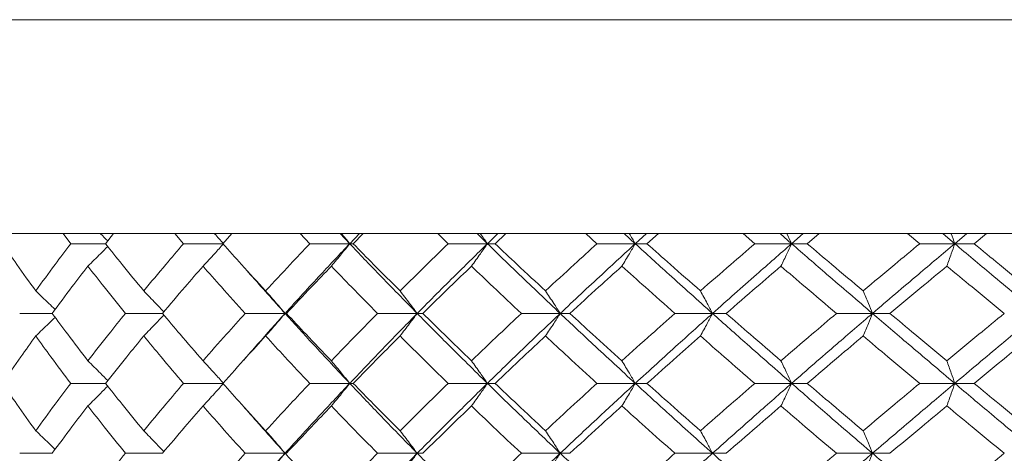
# Model space of a CAD drawing. Header units: inches. Extents: x -4 to 22.9, y -7.2 to 15.7.
# Tile 112 of 127: x 19.028 to 19.89, y 2.999 to 3.378. Entities that reach past the tile are written whole.
import ezdxf

# ---------------------------------------------------------------- set-up
doc = ezdxf.new("R2010")
doc.units = ezdxf.units.IN
doc.header["$MEASUREMENT"] = 0

msp = doc.modelspace()

# ---------------------------------------------------------------- linework, layer by layer
at = {"color": 7, "linetype": 'Continuous', "lineweight": 15}
for p, q in [((18.65597, 3.37792), (20.08029, 3.37792)), ((20.08045, 3.19092), (18.81847, 3.19092)), ((19.07306, 3.1821), (19.06643, 3.19092)), ((19.10357, 3.1821), (19.11067, 3.19092)), ((19.17185, 3.1821), (19.16432, 3.19092)), ((19.20628, 3.1821), (19.21424, 3.19092)), ((19.2824, 3.1821), (19.27405, 3.19092)), ((19.31733, 3.1821), (19.30903, 3.19092)), ((19.31733, 3.1821), (19.32584, 3.19092)), ((19.32037, 3.1821), (19.32911, 3.19092)), ((19.40351, 3.1821), (19.39443, 3.19092)), ((19.43792, 3.1821), (19.42892, 3.19092)), ((19.43792, 3.1821), (19.44711, 3.19092)), ((19.4446, 3.1821), (19.45401, 3.19092)), ((19.53383, 3.1821), (19.52412, 3.19092)), ((19.56736, 3.1821), (19.55775, 3.19092)), ((19.56736, 3.1821), (19.57713, 3.19092)), ((19.5776, 3.1821), (19.58759, 3.19092)), ((19.67195, 3.1821), (19.66172, 3.19092)), ((19.70423, 3.1821), (19.69411, 3.19092)), ((19.70423, 3.1821), (19.71446, 3.19092)), ((19.71791, 3.1821), (19.72837, 3.19092)), ((19.81635, 3.1821), (19.80571, 3.19092)), ((19.84702, 3.1821), (19.83652, 3.19092)), ((19.84702, 3.1821), (19.85762, 3.19092)), ((19.86401, 3.1821), (19.87481, 3.19092)), ((19.10357, 3.1821), (19.07306, 3.1821)), ((19.20691, 3.1821), (19.17185, 3.1821)), ((19.31733, 3.1821), (19.2824, 3.1821)), ((19.31733, 3.1821), (19.32037, 3.1821)), ((19.43792, 3.1821), (19.40351, 3.1821)), ((19.43792, 3.1821), (19.4446, 3.1821)), ((19.56736, 3.1821), (19.53383, 3.1821)), ((19.56736, 3.1821), (19.5776, 3.1821)), ((19.70423, 3.1821), (19.67195, 3.1821)), ((19.70423, 3.1821), (19.71791, 3.1821)), ((19.84702, 3.1821), (19.81635, 3.1821)), ((19.84702, 3.1821), (19.86401, 3.1821)), ((19.05684, 3.12114), (19.02842, 3.12114)), ((19.15343, 3.12114), (19.12092, 3.12114)), ((19.26077, 3.12114), (19.22573, 3.12114)), ((19.26077, 3.12114), (19.26198, 3.12114)), ((19.37644, 3.12114), (19.34172, 3.12114)), ((19.37644, 3.12114), (19.3813, 3.12114)), ((19.50162, 3.12114), (19.4676, 3.12114)), ((19.50162, 3.12114), (19.51009, 3.12114)), ((19.63496, 3.12114), (19.60201, 3.12114)), ((19.63496, 3.12114), (19.64694, 3.12114)), ((19.77498, 3.12114), (19.74346, 3.12114)), ((19.77498, 3.12114), (19.79034, 3.12114)), ((19.22412, 3.07991), (19.2241, 3.07991)), ((19.10357, 3.06002), (19.07306, 3.06002)), ((19.20691, 3.06002), (19.17185, 3.06002)), ((19.31733, 3.06002), (19.2824, 3.06002)), ((19.31733, 3.06002), (19.32037, 3.06002)), ((19.43792, 3.06002), (19.40351, 3.06002)), ((19.43792, 3.06002), (19.4446, 3.06002)), ((19.56736, 3.06002), (19.53383, 3.06002)), ((19.56736, 3.06002), (19.5776, 3.06002)), ((19.70423, 3.06002), (19.67195, 3.06002)), ((19.70423, 3.06002), (19.71791, 3.06002)), ((19.84702, 3.06002), (19.81635, 3.06002)), ((19.84702, 3.06002), (19.86401, 3.06002)), ((19.05684, 2.9989), (19.02842, 2.9989)), ((19.15343, 2.9989), (19.12092, 2.9989)), ((19.26077, 2.9989), (19.22573, 2.9989)), ((19.26077, 2.9989), (19.26198, 2.9989)), ((19.37644, 2.9989), (19.34172, 2.9989)), ((19.37644, 2.9989), (19.3813, 2.9989)), ((19.50162, 2.9989), (19.4676, 2.9989)), ((19.50162, 2.9989), (19.51009, 2.9989)), ((19.63496, 2.9989), (19.60201, 2.9989)), ((19.63496, 2.9989), (19.64694, 2.9989)), ((19.77498, 2.9989), (19.74346, 2.9989)), ((19.77498, 2.9989), (19.79034, 2.9989))]:
    msp.add_line(p, q, dxfattribs=at)
for points, knots in [([(19.09911, 3.19092), (19.09915, 3.19089), (19.10129, 3.18877), (19.10341, 3.18661), (19.10549, 3.18448)], [0, 0, 0, 0, 0.014758, 1, 1, 1, 1]), ([(19.19892, 3.19092), (19.19895, 3.19089), (19.20163, 3.18798), (19.20428, 3.18502), (19.20691, 3.1821)], [0, 0, 0, 0, 0.010766, 1, 1, 1, 1]), ([(19.3102, 3.19092), (19.31022, 3.19089), (19.31262, 3.18798), (19.31499, 3.18502), (19.31733, 3.1821)], [0, 0, 0, 0, 0.010766, 1, 1, 1, 1]), ([(19.43172, 3.19092), (19.43174, 3.19089), (19.43382, 3.18798), (19.43589, 3.18502), (19.43792, 3.1821)], [0, 0, 0, 0, 0.010766, 1, 1, 1, 1]), ([(19.56215, 3.19092), (19.56217, 3.19089), (19.56392, 3.18798), (19.56565, 3.18502), (19.56736, 3.1821)], [0, 0, 0, 0, 0.010766, 1, 1, 1, 1]), ([(19.70007, 3.19092), (19.70008, 3.19089), (19.70148, 3.18798), (19.70286, 3.18502), (19.70423, 3.1821)], [0, 0, 0, 0, 0.010766, 1, 1, 1, 1]), ([(19.84396, 3.19092), (19.84397, 3.19089), (19.845, 3.18798), (19.84602, 3.18502), (19.84702, 3.1821)], [0, 0, 0, 0, 0.010766, 1, 1, 1, 1]), ([(19.04246, 3.14083), (19.03692, 3.14854), (19.02705, 3.16231), (19.01755, 3.17605), (19.01337, 3.1821)], [0, 0, 0, 0, 0.560339, 1, 1, 1, 1]), ([(19.04246, 3.14083), (19.04807, 3.14854), (19.05809, 3.16231), (19.06849, 3.17605), (19.07306, 3.1821)], [0, 0, 0, 0, 0.560339, 1, 1, 1, 1]), ([(19.13701, 3.14083), (19.13067, 3.14854), (19.11936, 3.16231), (19.10839, 3.17605), (19.10357, 3.1821)], [0, 0, 0, 0, 0.560339, 1, 1, 1, 1]), ([(19.13701, 3.14083), (19.14343, 3.14854), (19.15487, 3.16231), (19.16667, 3.17605), (19.17185, 3.1821)], [0, 0, 0, 0, 0.560339, 1, 1, 1, 1]), ([(19.18892, 3.16247), (19.1906, 3.16427), (19.19398, 3.16788), (19.19998, 3.1744), (19.20428, 3.17917), (19.20691, 3.1821)], [0, 0, 0, 0, 0.279168, 0.558336, 1, 1, 1, 1]), ([(19.24371, 3.14083), (19.23664, 3.14854), (19.22401, 3.16231), (19.2117, 3.17605), (19.20628, 3.1821)], [0, 0, 0, 0, 0.560339, 1, 1, 1, 1]), ([(19.24371, 3.14083), (19.25085, 3.14854), (19.2636, 3.16231), (19.27666, 3.17605), (19.2824, 3.1821)], [0, 0, 0, 0, 0.560339, 1, 1, 1, 1]), ([(19.26077, 3.12114), (19.27115, 3.13254), (19.28968, 3.15288), (19.30889, 3.17318), (19.31733, 3.1821)], [0, 0, 0, 0, 0.560458, 1, 1, 1, 1]), ([(19.30125, 3.16247), (19.30276, 3.16427), (19.30578, 3.16788), (19.31115, 3.1744), (19.31498, 3.17917), (19.31733, 3.1821)], [0, 0, 0, 0, 0.279168, 0.558336, 1, 1, 1, 1]), ([(19.37644, 3.12114), (19.36524, 3.13254), (19.34525, 3.15288), (19.32586, 3.17318), (19.31733, 3.1821)], [0, 0, 0, 0, 0.560458, 1, 1, 1, 1]), ([(19.36138, 3.14083), (19.35365, 3.14854), (19.33985, 3.16231), (19.32632, 3.17605), (19.32037, 3.1821)], [0, 0, 0, 0, 0.560339, 1, 1, 1, 1]), ([(19.36138, 3.14083), (19.36917, 3.14854), (19.38308, 3.16231), (19.39727, 3.17605), (19.40351, 3.1821)], [0, 0, 0, 0, 0.560339, 1, 1, 1, 1]), ([(19.37644, 3.12114), (19.38776, 3.13254), (19.40797, 3.15288), (19.42878, 3.17318), (19.43792, 3.1821)], [0, 0, 0, 0, 0.560458, 1, 1, 1, 1]), ([(19.42394, 3.16247), (19.42525, 3.16427), (19.42787, 3.16788), (19.43254, 3.1744), (19.43588, 3.17917), (19.43792, 3.1821)], [0, 0, 0, 0, 0.279168, 0.558336, 1, 1, 1, 1]), ([(19.50162, 3.12114), (19.48959, 3.13254), (19.46811, 3.15288), (19.44714, 3.17318), (19.43792, 3.1821)], [0, 0, 0, 0, 0.560458, 1, 1, 1, 1]), ([(19.48874, 3.14083), (19.48043, 3.14854), (19.46561, 3.16231), (19.45102, 3.17605), (19.4446, 3.1821)], [0, 0, 0, 0, 0.560339, 1, 1, 1, 1]), ([(19.48874, 3.14083), (19.4971, 3.14854), (19.51201, 3.16231), (19.52717, 3.17605), (19.53383, 3.1821)], [0, 0, 0, 0, 0.560339, 1, 1, 1, 1]), ([(19.50162, 3.12114), (19.51377, 3.13254), (19.53543, 3.15288), (19.55761, 3.17318), (19.56736, 3.1821)], [0, 0, 0, 0, 0.560458, 1, 1, 1, 1]), ([(19.55562, 3.16247), (19.55672, 3.16427), (19.55892, 3.16788), (19.56284, 3.1744), (19.56564, 3.17917), (19.56736, 3.1821)], [0, 0, 0, 0, 0.279168, 0.558336, 1, 1, 1, 1]), ([(19.63496, 3.12114), (19.62222, 3.13254), (19.59949, 3.15288), (19.57717, 3.17318), (19.56736, 3.1821)], [0, 0, 0, 0, 0.560458, 1, 1, 1, 1]), ([(19.62438, 3.14083), (19.6156, 3.14854), (19.59991, 3.16231), (19.58441, 3.17605), (19.5776, 3.1821)], [0, 0, 0, 0, 0.560339, 1, 1, 1, 1]), ([(19.62438, 3.14083), (19.63321, 3.14854), (19.64897, 3.16231), (19.66493, 3.17605), (19.67195, 3.1821)], [0, 0, 0, 0, 0.560339, 1, 1, 1, 1]), ([(19.63496, 3.12114), (19.64779, 3.13254), (19.67067, 3.15288), (19.69398, 3.17318), (19.70423, 3.1821)], [0, 0, 0, 0, 0.560458, 1, 1, 1, 1]), ([(19.69485, 3.16247), (19.69573, 3.16427), (19.69749, 3.16788), (19.70062, 3.1744), (19.70286, 3.17917), (19.70423, 3.1821)], [0, 0, 0, 0, 0.279168, 0.558336, 1, 1, 1, 1]), ([(19.77498, 3.12114), (19.76168, 3.13254), (19.73794, 3.15288), (19.71452, 3.17318), (19.70423, 3.1821)], [0, 0, 0, 0, 0.560458, 1, 1, 1, 1]), ([(19.76683, 3.14083), (19.75766, 3.14854), (19.74128, 3.16231), (19.72505, 3.17605), (19.71791, 3.1821)], [0, 0, 0, 0, 0.560339, 1, 1, 1, 1]), ([(19.76683, 3.14083), (19.77604, 3.14854), (19.79247, 3.16231), (19.80906, 3.17605), (19.81635, 3.1821)], [0, 0, 0, 0, 0.560339, 1, 1, 1, 1]), ([(19.77498, 3.12114), (19.78835, 3.13254), (19.81221, 3.15288), (19.83639, 3.17318), (19.84702, 3.1821)], [0, 0, 0, 0, 0.560458, 1, 1, 1, 1]), ([(19.84012, 3.16247), (19.84077, 3.16427), (19.84206, 3.16788), (19.84437, 3.1744), (19.84601, 3.17917), (19.84702, 3.1821)], [0, 0, 0, 0, 0.279168, 0.558336, 1, 1, 1, 1]), ([(19.92015, 3.12114), (19.90643, 3.13254), (19.88195, 3.15288), (19.85769, 3.17318), (19.84702, 3.1821)], [0, 0, 0, 0, 0.560458, 1, 1, 1, 1]), ([(19.91452, 3.14083), (19.90506, 3.14854), (19.88818, 3.16231), (19.87139, 3.17605), (19.86401, 3.1821)], [0, 0, 0, 0, 0.560339, 1, 1, 1, 1]), ([(19.08815, 3.16247), (19.09, 3.16427), (19.09369, 3.16788), (19.09948, 3.17361), (19.10339, 3.17758), (19.10549, 3.17971)], [0, 0, 0, 0, 0.317535, 0.635069, 1, 1, 1, 1]), ([(19.05684, 3.12114), (19.06259, 3.12886), (19.07284, 3.14265), (19.08348, 3.15641), (19.08815, 3.16247)], [0, 0, 0, 0, 0.560274, 1, 1, 1, 1]), ([(19.12092, 3.12114), (19.1147, 3.12886), (19.10361, 3.14265), (19.09287, 3.15641), (19.08815, 3.16247)], [0, 0, 0, 0, 0.560274, 1, 1, 1, 1]), ([(19.15343, 3.12114), (19.15996, 3.12886), (19.17163, 3.14265), (19.18363, 3.15641), (19.18892, 3.16247)], [0, 0, 0, 0, 0.5602736, 1, 1, 1, 1]), ([(19.22573, 3.12114), (19.21877, 3.12886), (19.20635, 3.14265), (19.19424, 3.15641), (19.18892, 3.16247)], [0, 0, 0, 0, 0.560274, 1, 1, 1, 1]), ([(19.26077, 3.12114), (19.25049, 3.13254), (19.23822, 3.14616), (19.22639, 3.15975), (19.22447, 3.16196)], [0, 0, 0, 0, 0.837335, 1, 1, 1, 1]), ([(19.26198, 3.12114), (19.26923, 3.12886), (19.28217, 3.14265), (19.29543, 3.15641), (19.30125, 3.16247)], [0, 0, 0, 0, 0.560274, 1, 1, 1, 1]), ([(19.34172, 3.12114), (19.33408, 3.12886), (19.32046, 3.14265), (19.30712, 3.15641), (19.30125, 3.16247)], [0, 0, 0, 0, 0.560274, 1, 1, 1, 1]), ([(19.3813, 3.12114), (19.38919, 3.12886), (19.40327, 3.14265), (19.41762, 3.15641), (19.42394, 3.16247)], [0, 0, 0, 0, 0.560274, 1, 1, 1, 1]), ([(19.4676, 3.12114), (19.45938, 3.12886), (19.44471, 3.14265), (19.43028, 3.15641), (19.42394, 3.16247)], [0, 0, 0, 0, 0.5602736, 1, 1, 1, 1]), ([(19.51009, 3.12114), (19.51853, 3.12886), (19.53359, 3.14265), (19.54889, 3.15641), (19.55562, 3.16247)], [0, 0, 0, 0, 0.560274, 1, 1, 1, 1]), ([(19.60201, 3.12114), (19.59329, 3.12886), (19.57773, 3.14265), (19.56237, 3.15641), (19.55562, 3.16247)], [0, 0, 0, 0, 0.560274, 1, 1, 1, 1]), ([(19.64694, 3.12114), (19.65583, 3.12886), (19.67171, 3.14265), (19.68779, 3.15641), (19.69485, 3.16247)], [0, 0, 0, 0, 0.560274, 1, 1, 1, 1]), ([(19.74346, 3.12114), (19.73434, 3.12886), (19.71807, 3.14265), (19.70194, 3.15641), (19.69485, 3.16247)], [0, 0, 0, 0, 0.5602736, 1, 1, 1, 1]), ([(19.79034, 3.12114), (19.7996, 3.12886), (19.81612, 3.14265), (19.83279, 3.15641), (19.84012, 3.16247)], [0, 0, 0, 0, 0.560274, 1, 1, 1, 1]), ([(19.89042, 3.12114), (19.88099, 3.12886), (19.86418, 3.14265), (19.84747, 3.15641), (19.84012, 3.16247)], [0, 0, 0, 0, 0.560274, 1, 1, 1, 1]), ([(19.04246, 3.14083), (19.04438, 3.13902), (19.04822, 3.13541), (19.05388, 3.13), (19.05759, 3.12637), (19.05942, 3.12458)], [0, 0, 0, 0, 0.337228, 0.674456, 1, 1, 1, 1]), ([(19.13701, 3.14083), (19.13878, 3.13902), (19.14232, 3.13541), (19.14819, 3.12932), (19.15226, 3.12499), (19.15459, 3.12251)], [0, 0, 0, 0, 0.299514, 0.599028, 1, 1, 1, 1]), ([(19.24371, 3.14083), (19.24531, 3.13902), (19.24851, 3.13541), (19.2542, 3.12887), (19.25827, 3.12408), (19.26077, 3.12114)], [0, 0, 0, 0, 0.27887, 0.557739, 1, 1, 1, 1]), ([(19.36138, 3.14083), (19.36279, 3.13902), (19.36562, 3.13541), (19.37064, 3.12887), (19.37423, 3.12408), (19.37644, 3.12114)], [0, 0, 0, 0, 0.27887, 0.557739, 1, 1, 1, 1]), ([(19.48874, 3.14083), (19.48995, 3.13902), (19.49236, 3.13541), (19.49666, 3.12887), (19.49974, 3.12408), (19.50162, 3.12114)], [0, 0, 0, 0, 0.27887, 0.557739, 1, 1, 1, 1]), ([(19.62438, 3.14083), (19.62538, 3.13902), (19.62736, 3.13541), (19.63089, 3.12887), (19.63341, 3.12408), (19.63496, 3.12114)], [0, 0, 0, 0, 0.27887, 0.557739, 1, 1, 1, 1]), ([(19.76683, 3.14083), (19.7676, 3.13902), (19.76912, 3.13541), (19.77184, 3.12887), (19.77379, 3.12408), (19.77498, 3.12114)], [0, 0, 0, 0, 0.27887, 0.557739, 1, 1, 1, 1]), ([(19.08815, 3.07974), (19.08221, 3.08747), (19.07159, 3.10128), (19.06135, 3.11507), (19.05684, 3.12114)], [0, 0, 0, 0, 0.5601361, 1, 1, 1, 1]), ([(19.08815, 3.07974), (19.09417, 3.08747), (19.10492, 3.10128), (19.11603, 3.11507), (19.12092, 3.12114)], [0, 0, 0, 0, 0.560136, 1, 1, 1, 1]), ([(19.18892, 3.07974), (19.1822, 3.08747), (19.17021, 3.10128), (19.15856, 3.11507), (19.15343, 3.12114)], [0, 0, 0, 0, 0.5601361, 1, 1, 1, 1]), ([(19.18892, 3.07974), (19.1957, 3.08747), (19.20781, 3.10128), (19.22026, 3.11507), (19.22573, 3.12114)], [0, 0, 0, 0, 0.5601361, 1, 1, 1, 1]), ([(19.22451, 3.08023), (19.22857, 3.08491), (19.24039, 3.09855), (19.25269, 3.11218), (19.26077, 3.12114)], [0, 0, 0, 0, 0.342923, 1, 1, 1, 1]), ([(19.24371, 3.10144), (19.24531, 3.10324), (19.2485, 3.10686), (19.2542, 3.11341), (19.25827, 3.1182), (19.26077, 3.12114)], [0, 0, 0, 0, 0.2787754, 0.5575509, 1, 1, 1, 1]), ([(19.31733, 3.06002), (19.3066, 3.07144), (19.28743, 3.09182), (19.26891, 3.11218), (19.26077, 3.12114)], [0, 0, 0, 0, 0.5601553, 1, 1, 1, 1]), ([(19.30125, 3.07974), (19.29384, 3.08747), (19.28061, 3.10128), (19.26767, 3.11507), (19.26198, 3.12114)], [0, 0, 0, 0, 0.560136, 1, 1, 1, 1]), ([(19.30125, 3.07974), (19.30873, 3.08747), (19.32208, 3.10128), (19.33572, 3.11507), (19.34172, 3.12114)], [0, 0, 0, 0, 0.560136, 1, 1, 1, 1]), ([(19.31733, 3.06002), (19.3282, 3.07144), (19.3476, 3.09182), (19.36763, 3.11218), (19.37644, 3.12114)], [0, 0, 0, 0, 0.560155, 1, 1, 1, 1]), ([(19.36138, 3.10144), (19.36279, 3.10324), (19.36561, 3.10686), (19.37064, 3.11341), (19.37423, 3.1182), (19.37644, 3.12114)], [0, 0, 0, 0, 0.2787754, 0.5575509, 1, 1, 1, 1]), ([(19.43792, 3.06002), (19.42629, 3.07144), (19.40552, 3.09182), (19.38532, 3.11218), (19.37644, 3.12114)], [0, 0, 0, 0, 0.560155, 1, 1, 1, 1]), ([(19.42394, 3.07974), (19.41591, 3.08747), (19.40157, 3.10128), (19.38749, 3.11507), (19.3813, 3.12114)], [0, 0, 0, 0, 0.560136, 1, 1, 1, 1]), ([(19.42394, 3.07974), (19.43202, 3.08747), (19.44645, 3.10128), (19.46114, 3.11507), (19.4676, 3.12114)], [0, 0, 0, 0, 0.560136, 1, 1, 1, 1]), ([(19.43792, 3.06002), (19.44967, 3.07144), (19.47065, 3.09182), (19.49216, 3.11218), (19.50162, 3.12114)], [0, 0, 0, 0, 0.560155, 1, 1, 1, 1]), ([(19.48874, 3.10144), (19.48995, 3.10324), (19.49236, 3.10686), (19.49666, 3.11341), (19.49974, 3.1182), (19.50162, 3.12114)], [0, 0, 0, 0, 0.278775, 0.557551, 1, 1, 1, 1]), ([(19.56736, 3.06002), (19.55496, 3.07144), (19.53282, 3.09182), (19.51115, 3.11218), (19.50162, 3.12114)], [0, 0, 0, 0, 0.5601553, 1, 1, 1, 1]), ([(19.55562, 3.07974), (19.54706, 3.08747), (19.53178, 3.10128), (19.51672, 3.11507), (19.51009, 3.12114)], [0, 0, 0, 0, 0.560136, 1, 1, 1, 1]), ([(19.55562, 3.07974), (19.56422, 3.08747), (19.57958, 3.10128), (19.59516, 3.11507), (19.60201, 3.12114)], [0, 0, 0, 0, 0.560136, 1, 1, 1, 1]), ([(19.56736, 3.06002), (19.57986, 3.07144), (19.60218, 3.09182), (19.62494, 3.11218), (19.63496, 3.12114)], [0, 0, 0, 0, 0.560155, 1, 1, 1, 1]), ([(19.62438, 3.10144), (19.62537, 3.10324), (19.62736, 3.10686), (19.63089, 3.11341), (19.63341, 3.1182), (19.63496, 3.12114)], [0, 0, 0, 0, 0.278775, 0.557551, 1, 1, 1, 1]), ([(19.70423, 3.06002), (19.69119, 3.07144), (19.66791, 3.09182), (19.64503, 3.11218), (19.63496, 3.12114)], [0, 0, 0, 0, 0.560155, 1, 1, 1, 1]), ([(19.69485, 3.07974), (19.68586, 3.08747), (19.6698, 3.10128), (19.65392, 3.11507), (19.64694, 3.12114)], [0, 0, 0, 0, 0.560136, 1, 1, 1, 1]), ([(19.69485, 3.07974), (19.70388, 3.08747), (19.72, 3.10128), (19.7363, 3.11507), (19.74346, 3.12114)], [0, 0, 0, 0, 0.560136, 1, 1, 1, 1]), ([(19.70423, 3.06002), (19.71734, 3.07144), (19.74076, 3.09182), (19.76453, 3.11218), (19.77498, 3.12114)], [0, 0, 0, 0, 0.560155, 1, 1, 1, 1]), ([(19.76683, 3.10144), (19.7676, 3.10324), (19.76912, 3.10686), (19.77184, 3.11341), (19.77379, 3.1182), (19.77498, 3.12114)], [0, 0, 0, 0, 0.2787754, 0.5575509, 1, 1, 1, 1]), ([(19.84702, 3.06002), (19.83349, 3.07144), (19.80934, 3.09182), (19.78548, 3.11218), (19.77498, 3.12114)], [0, 0, 0, 0, 0.560155, 1, 1, 1, 1]), ([(19.84012, 3.07974), (19.83079, 3.08747), (19.81413, 3.10128), (19.79761, 3.11507), (19.79034, 3.12114)], [0, 0, 0, 0, 0.560136, 1, 1, 1, 1]), ([(19.84012, 3.07974), (19.84948, 3.08747), (19.86618, 3.10128), (19.88301, 3.11507), (19.89042, 3.12114)], [0, 0, 0, 0, 0.560136, 1, 1, 1, 1]), ([(19.84702, 3.06002), (19.86061, 3.07144), (19.88486, 3.09182), (19.90937, 3.11218), (19.92015, 3.12114)], [0, 0, 0, 0, 0.5601553, 1, 1, 1, 1]), ([(19.04246, 3.10144), (19.04438, 3.10325), (19.04821, 3.10686), (19.05387, 3.11227), (19.05759, 3.11591), (19.05941, 3.1177)], [0, 0, 0, 0, 0.337204, 0.674407, 1, 1, 1, 1]), ([(19.13701, 3.10144), (19.13878, 3.10324), (19.14232, 3.10686), (19.14819, 3.11296), (19.15226, 3.11729), (19.15459, 3.11977)], [0, 0, 0, 0, 0.299439, 0.598878, 1, 1, 1, 1]), ([(19.01337, 3.06002), (19.0187, 3.06775), (19.02821, 3.08156), (19.0381, 3.09536), (19.04246, 3.10144)], [0, 0, 0, 0, 0.560071, 1, 1, 1, 1]), ([(19.07306, 3.06002), (19.06725, 3.06775), (19.05687, 3.08156), (19.04686, 3.09536), (19.04246, 3.10144)], [0, 0, 0, 0, 0.560071, 1, 1, 1, 1]), ([(19.10357, 3.06002), (19.10972, 3.06775), (19.1207, 3.08156), (19.13203, 3.09536), (19.13701, 3.10144)], [0, 0, 0, 0, 0.560071, 1, 1, 1, 1]), ([(19.17185, 3.06002), (19.16526, 3.06775), (19.15348, 3.08156), (19.14204, 3.09536), (19.13701, 3.10144)], [0, 0, 0, 0, 0.560071, 1, 1, 1, 1]), ([(19.20628, 3.06002), (19.21318, 3.06775), (19.2255, 3.08156), (19.23815, 3.09536), (19.24371, 3.10144)], [0, 0, 0, 0, 0.560071, 1, 1, 1, 1]), ([(19.2824, 3.06002), (19.2751, 3.06775), (19.26205, 3.08156), (19.24932, 3.09536), (19.24371, 3.10144)], [0, 0, 0, 0, 0.560071, 1, 1, 1, 1]), ([(19.32037, 3.06002), (19.32795, 3.06775), (19.34148, 3.08156), (19.3553, 3.09536), (19.36138, 3.10144)], [0, 0, 0, 0, 0.5600706, 1, 1, 1, 1]), ([(19.40351, 3.06002), (19.39557, 3.06775), (19.3814, 3.08156), (19.3675, 3.09536), (19.36138, 3.10144)], [0, 0, 0, 0, 0.560071, 1, 1, 1, 1]), ([(19.4446, 3.06002), (19.45277, 3.06775), (19.46737, 3.08156), (19.48221, 3.09536), (19.48874, 3.10144)], [0, 0, 0, 0, 0.560071, 1, 1, 1, 1]), ([(19.53383, 3.06002), (19.52535, 3.06775), (19.51021, 3.08156), (19.4953, 3.09536), (19.48874, 3.10144)], [0, 0, 0, 0, 0.560071, 1, 1, 1, 1]), ([(19.5776, 3.06002), (19.58628, 3.06775), (19.60178, 3.08156), (19.61748, 3.09536), (19.62438, 3.10144)], [0, 0, 0, 0, 0.560071, 1, 1, 1, 1]), ([(19.67195, 3.06002), (19.66302, 3.06775), (19.64708, 3.08156), (19.63132, 3.09536), (19.62438, 3.10144)], [0, 0, 0, 0, 0.560071, 1, 1, 1, 1]), ([(19.71791, 3.06002), (19.727, 3.06775), (19.74323, 3.08156), (19.75962, 3.09536), (19.76683, 3.10144)], [0, 0, 0, 0, 0.560071, 1, 1, 1, 1]), ([(19.81635, 3.06002), (19.80707, 3.06775), (19.7905, 3.08156), (19.77406, 3.09536), (19.76683, 3.10144)], [0, 0, 0, 0, 0.560071, 1, 1, 1, 1]), ([(19.86401, 3.06002), (19.87341, 3.06775), (19.89019, 3.08156), (19.90709, 3.09536), (19.91452, 3.10144)], [0, 0, 0, 0, 0.560071, 1, 1, 1, 1]), ([(19.08815, 3.07974), (19.09, 3.07793), (19.09369, 3.07432), (19.09947, 3.06855), (19.10339, 3.06456), (19.10549, 3.06242)], [0, 0, 0, 0, 0.316926, 0.633852, 1, 1, 1, 1]), ([(19.18892, 3.07974), (19.1906, 3.07793), (19.19397, 3.07432), (19.19998, 3.06776), (19.20427, 3.06296), (19.20691, 3.06002)], [0, 0, 0, 0, 0.278676, 0.557352, 1, 1, 1, 1]), ([(19.30125, 3.07974), (19.30276, 3.07793), (19.30577, 3.07432), (19.31114, 3.06776), (19.31498, 3.06296), (19.31733, 3.06002)], [0, 0, 0, 0, 0.278676, 0.557352, 1, 1, 1, 1]), ([(19.42394, 3.07974), (19.42525, 3.07793), (19.42787, 3.07432), (19.43254, 3.06776), (19.43587, 3.06296), (19.43792, 3.06002)], [0, 0, 0, 0, 0.278676, 0.557352, 1, 1, 1, 1]), ([(19.55562, 3.07974), (19.55672, 3.07793), (19.55892, 3.07432), (19.56284, 3.06776), (19.56564, 3.06296), (19.56736, 3.06002)], [0, 0, 0, 0, 0.278676, 0.557352, 1, 1, 1, 1]), ([(19.69485, 3.07974), (19.69573, 3.07793), (19.69749, 3.07432), (19.70062, 3.06776), (19.70285, 3.06296), (19.70423, 3.06002)], [0, 0, 0, 0, 0.278676, 0.557352, 1, 1, 1, 1]), ([(19.84012, 3.07974), (19.84077, 3.07793), (19.84206, 3.07432), (19.84436, 3.06776), (19.84601, 3.06296), (19.84702, 3.06002)], [0, 0, 0, 0, 0.278676, 0.557352, 1, 1, 1, 1]), ([(19.04246, 3.0186), (19.03693, 3.02633), (19.02704, 3.04013), (19.01755, 3.05394), (19.01337, 3.06002)], [0, 0, 0, 0, 0.559933, 1, 1, 1, 1]), ([(19.04246, 3.0186), (19.04807, 3.02633), (19.05809, 3.04013), (19.06849, 3.05394), (19.07306, 3.06002)], [0, 0, 0, 0, 0.559933, 1, 1, 1, 1]), ([(19.08815, 3.0403), (19.09, 3.0421), (19.09369, 3.04572), (19.09947, 3.05148), (19.10339, 3.05547), (19.10549, 3.05761)], [0, 0, 0, 0, 0.3169766, 0.6339533, 1, 1, 1, 1]), ([(19.13701, 3.0186), (19.13068, 3.02633), (19.11936, 3.04013), (19.10839, 3.05394), (19.10357, 3.06002)], [0, 0, 0, 0, 0.559933, 1, 1, 1, 1]), ([(19.13701, 3.0186), (19.14342, 3.02633), (19.15487, 3.04013), (19.16666, 3.05394), (19.17185, 3.06002)], [0, 0, 0, 0, 0.559933, 1, 1, 1, 1]), ([(19.18892, 3.0403), (19.1906, 3.0421), (19.19397, 3.04572), (19.19998, 3.05228), (19.20427, 3.05707), (19.20691, 3.06002)], [0, 0, 0, 0, 0.278676, 0.557352, 1, 1, 1, 1]), ([(19.24371, 3.0186), (19.23664, 3.02633), (19.22401, 3.04013), (19.2117, 3.05394), (19.20628, 3.06002)], [0, 0, 0, 0, 0.559933, 1, 1, 1, 1]), ([(19.24371, 3.0186), (19.25085, 3.02633), (19.2636, 3.04013), (19.27666, 3.05394), (19.2824, 3.06002)], [0, 0, 0, 0, 0.559933, 1, 1, 1, 1]), ([(19.26077, 2.9989), (19.27115, 3.0103), (19.28969, 3.03067), (19.30888, 3.05105), (19.31733, 3.06002)], [0, 0, 0, 0, 0.559853, 1, 1, 1, 1]), ([(19.30125, 3.0403), (19.30276, 3.0421), (19.30577, 3.04572), (19.31114, 3.05228), (19.31498, 3.05707), (19.31733, 3.06002)], [0, 0, 0, 0, 0.278676, 0.557352, 1, 1, 1, 1]), ([(19.37644, 2.9989), (19.36524, 3.0103), (19.34524, 3.03067), (19.32586, 3.05105), (19.31733, 3.06002)], [0, 0, 0, 0, 0.559853, 1, 1, 1, 1]), ([(19.36138, 3.0186), (19.35365, 3.02633), (19.33984, 3.04013), (19.32632, 3.05394), (19.32037, 3.06002)], [0, 0, 0, 0, 0.559933, 1, 1, 1, 1]), ([(19.36138, 3.0186), (19.36917, 3.02633), (19.38309, 3.04013), (19.39727, 3.05394), (19.40351, 3.06002)], [0, 0, 0, 0, 0.559933, 1, 1, 1, 1]), ([(19.37644, 2.9989), (19.38776, 3.0103), (19.40798, 3.03067), (19.42877, 3.05105), (19.43792, 3.06002)], [0, 0, 0, 0, 0.559853, 1, 1, 1, 1]), ([(19.42394, 3.0403), (19.42525, 3.0421), (19.42787, 3.04572), (19.43254, 3.05228), (19.43587, 3.05707), (19.43792, 3.06002)], [0, 0, 0, 0, 0.278676, 0.557352, 1, 1, 1, 1]), ([(19.50162, 2.9989), (19.48959, 3.0103), (19.4681, 3.03067), (19.44715, 3.05105), (19.43792, 3.06002)], [0, 0, 0, 0, 0.5598527, 1, 1, 1, 1]), ([(19.48874, 3.0186), (19.48043, 3.02633), (19.4656, 3.04013), (19.45102, 3.05394), (19.4446, 3.06002)], [0, 0, 0, 0, 0.559933, 1, 1, 1, 1]), ([(19.48874, 3.0186), (19.49709, 3.02633), (19.51202, 3.04013), (19.52716, 3.05394), (19.53383, 3.06002)], [0, 0, 0, 0, 0.559933, 1, 1, 1, 1]), ([(19.50162, 2.9989), (19.51376, 3.0103), (19.53545, 3.03067), (19.55761, 3.05105), (19.56736, 3.06002)], [0, 0, 0, 0, 0.5598527, 1, 1, 1, 1]), ([(19.55562, 3.0403), (19.55672, 3.0421), (19.55892, 3.04572), (19.56284, 3.05228), (19.56564, 3.05707), (19.56736, 3.06002)], [0, 0, 0, 0, 0.278676, 0.557352, 1, 1, 1, 1]), ([(19.63496, 2.9989), (19.62222, 3.0103), (19.59947, 3.03067), (19.57718, 3.05105), (19.56736, 3.06002)], [0, 0, 0, 0, 0.559853, 1, 1, 1, 1]), ([(19.62438, 3.0186), (19.6156, 3.02633), (19.5999, 3.04013), (19.58442, 3.05394), (19.5776, 3.06002)], [0, 0, 0, 0, 0.559933, 1, 1, 1, 1]), ([(19.62438, 3.0186), (19.63321, 3.02633), (19.64898, 3.04013), (19.66493, 3.05394), (19.67195, 3.06002)], [0, 0, 0, 0, 0.559933, 1, 1, 1, 1]), ([(19.63496, 2.9989), (19.64778, 3.0103), (19.67069, 3.03067), (19.69398, 3.05105), (19.70423, 3.06002)], [0, 0, 0, 0, 0.559853, 1, 1, 1, 1]), ([(19.69485, 3.0403), (19.69573, 3.0421), (19.69749, 3.04572), (19.70062, 3.05228), (19.70285, 3.05707), (19.70423, 3.06002)], [0, 0, 0, 0, 0.278676, 0.557352, 1, 1, 1, 1]), ([(19.77498, 2.9989), (19.76168, 3.0103), (19.73792, 3.03067), (19.71453, 3.05105), (19.70423, 3.06002)], [0, 0, 0, 0, 0.559853, 1, 1, 1, 1]), ([(19.76683, 3.0186), (19.75766, 3.02633), (19.74127, 3.04013), (19.72505, 3.05394), (19.71791, 3.06002)], [0, 0, 0, 0, 0.559933, 1, 1, 1, 1]), ([(19.76683, 3.0186), (19.77604, 3.02633), (19.79248, 3.04013), (19.80906, 3.05394), (19.81635, 3.06002)], [0, 0, 0, 0, 0.559933, 1, 1, 1, 1]), ([(19.77498, 2.9989), (19.78835, 3.0103), (19.81222, 3.03067), (19.83639, 3.05105), (19.84702, 3.06002)], [0, 0, 0, 0, 0.5598527, 1, 1, 1, 1]), ([(19.84012, 3.0403), (19.84077, 3.0421), (19.84206, 3.04572), (19.84436, 3.05228), (19.84601, 3.05707), (19.84702, 3.06002)], [0, 0, 0, 0, 0.278676, 0.557352, 1, 1, 1, 1]), ([(19.92015, 2.9989), (19.90644, 3.0103), (19.88194, 3.03067), (19.85769, 3.05105), (19.84702, 3.06002)], [0, 0, 0, 0, 0.559853, 1, 1, 1, 1]), ([(19.91452, 3.0186), (19.90506, 3.02633), (19.88817, 3.04013), (19.87139, 3.05394), (19.86401, 3.06002)], [0, 0, 0, 0, 0.559933, 1, 1, 1, 1]), ([(19.05684, 2.9989), (19.06259, 3.00662), (19.07285, 3.02042), (19.08347, 3.03422), (19.08815, 3.0403)], [0, 0, 0, 0, 0.559868, 1, 1, 1, 1]), ([(19.12092, 2.9989), (19.1147, 3.00662), (19.10361, 3.02042), (19.09287, 3.03422), (19.08815, 3.0403)], [0, 0, 0, 0, 0.559868, 1, 1, 1, 1]), ([(19.15343, 2.9989), (19.15996, 3.00662), (19.17163, 3.02042), (19.18363, 3.03422), (19.18892, 3.0403)], [0, 0, 0, 0, 0.559868, 1, 1, 1, 1]), ([(19.22573, 2.9989), (19.21877, 3.00662), (19.20634, 3.02042), (19.19424, 3.03422), (19.18892, 3.0403)], [0, 0, 0, 0, 0.559868, 1, 1, 1, 1]), ([(19.26077, 2.9989), (19.25049, 3.0103), (19.23821, 3.02393), (19.2264, 3.03756), (19.22447, 3.03979)], [0, 0, 0, 0, 0.836666, 1, 1, 1, 1]), ([(19.26198, 2.9989), (19.26923, 3.00662), (19.28218, 3.02042), (19.29542, 3.03422), (19.30125, 3.0403)], [0, 0, 0, 0, 0.559868, 1, 1, 1, 1]), ([(19.34172, 2.9989), (19.33409, 3.00662), (19.32046, 3.02042), (19.30712, 3.03422), (19.30125, 3.0403)], [0, 0, 0, 0, 0.559868, 1, 1, 1, 1]), ([(19.3813, 2.9989), (19.38919, 3.00662), (19.40328, 3.02042), (19.41762, 3.03422), (19.42394, 3.0403)], [0, 0, 0, 0, 0.559868, 1, 1, 1, 1]), ([(19.4676, 2.9989), (19.45938, 3.00662), (19.44471, 3.02042), (19.43028, 3.03422), (19.42394, 3.0403)], [0, 0, 0, 0, 0.559868, 1, 1, 1, 1]), ([(19.51009, 2.9989), (19.51853, 3.00662), (19.5336, 3.02042), (19.54889, 3.03422), (19.55562, 3.0403)], [0, 0, 0, 0, 0.559868, 1, 1, 1, 1]), ([(19.60201, 2.9989), (19.59329, 3.00662), (19.57773, 3.02042), (19.56237, 3.03422), (19.55562, 3.0403)], [0, 0, 0, 0, 0.559868, 1, 1, 1, 1]), ([(19.64694, 2.9989), (19.65583, 3.00662), (19.67172, 3.02042), (19.68778, 3.03422), (19.69485, 3.0403)], [0, 0, 0, 0, 0.5598675, 1, 1, 1, 1]), ([(19.74346, 2.9989), (19.73435, 3.00662), (19.71806, 3.02042), (19.70195, 3.03422), (19.69485, 3.0403)], [0, 0, 0, 0, 0.559868, 1, 1, 1, 1]), ([(19.79034, 2.9989), (19.79959, 3.00662), (19.81613, 3.02042), (19.83279, 3.03422), (19.84012, 3.0403)], [0, 0, 0, 0, 0.559868, 1, 1, 1, 1]), ([(19.89042, 2.9989), (19.881, 3.00662), (19.86417, 3.02042), (19.84747, 3.03422), (19.84012, 3.0403)], [0, 0, 0, 0, 0.559868, 1, 1, 1, 1]), ([(19.04246, 3.0186), (19.04438, 3.01679), (19.04821, 3.01318), (19.05387, 3.00776), (19.05759, 3.00412), (19.05942, 3.00234)], [0, 0, 0, 0, 0.337121, 0.674241, 1, 1, 1, 1]), ([(19.13701, 3.0186), (19.13878, 3.01679), (19.14232, 3.01318), (19.14819, 3.00708), (19.15226, 3.00275), (19.15459, 3.00027)], [0, 0, 0, 0, 0.299416, 0.598831, 1, 1, 1, 1]), ([(19.24371, 3.0186), (19.24531, 3.01679), (19.2485, 3.01318), (19.2542, 3.00663), (19.25827, 3.00184), (19.26077, 2.9989)], [0, 0, 0, 0, 0.278775, 0.557551, 1, 1, 1, 1]), ([(19.36138, 3.0186), (19.36279, 3.01679), (19.36561, 3.01318), (19.37064, 3.00663), (19.37423, 3.00184), (19.37644, 2.9989)], [0, 0, 0, 0, 0.278775, 0.557551, 1, 1, 1, 1]), ([(19.48874, 3.0186), (19.48995, 3.01679), (19.49236, 3.01318), (19.49666, 3.00663), (19.49974, 3.00184), (19.50162, 2.9989)], [0, 0, 0, 0, 0.2787754, 0.5575509, 1, 1, 1, 1]), ([(19.62438, 3.0186), (19.62537, 3.01679), (19.62736, 3.01318), (19.63089, 3.00663), (19.63341, 3.00184), (19.63496, 2.9989)], [0, 0, 0, 0, 0.278775, 0.557551, 1, 1, 1, 1]), ([(19.76683, 3.0186), (19.7676, 3.01679), (19.76912, 3.01318), (19.77184, 3.00663), (19.77379, 3.00184), (19.77498, 2.9989)], [0, 0, 0, 0, 0.2787754, 0.5575509, 1, 1, 1, 1]), ([(19.08815, 2.95757), (19.09417, 2.96528), (19.10492, 2.97904), (19.11603, 2.99283), (19.12092, 2.9989)], [0, 0, 0, 0, 0.55973, 1, 1, 1, 1]), ([(19.18892, 2.95757), (19.1957, 2.96528), (19.20782, 2.97904), (19.22025, 2.99283), (19.22573, 2.9989)], [0, 0, 0, 0, 0.55973, 1, 1, 1, 1]), ([(19.22451, 2.95807), (19.22856, 2.96272), (19.2404, 2.97632), (19.25269, 2.98994), (19.26077, 2.9989)], [0, 0, 0, 0, 0.342228, 1, 1, 1, 1]), ([(19.24371, 2.97921), (19.24531, 2.98101), (19.24851, 2.98463), (19.2542, 2.99117), (19.25827, 2.99596), (19.26077, 2.9989)], [0, 0, 0, 0, 0.27887, 0.557739, 1, 1, 1, 1]), ([(19.31733, 2.93794), (19.3066, 2.9493), (19.28742, 2.9696), (19.26892, 2.98994), (19.26077, 2.9989)], [0, 0, 0, 0, 0.55955, 1, 1, 1, 1]), ([(19.30125, 2.95757), (19.30873, 2.96528), (19.32208, 2.97904), (19.33571, 2.99283), (19.34172, 2.9989)], [0, 0, 0, 0, 0.55973, 1, 1, 1, 1]), ([(19.31733, 2.93794), (19.3282, 2.9493), (19.34761, 2.9696), (19.36762, 2.98994), (19.37644, 2.9989)], [0, 0, 0, 0, 0.55955, 1, 1, 1, 1]), ([(19.36138, 2.97921), (19.36279, 2.98101), (19.36562, 2.98463), (19.37064, 2.99117), (19.37423, 2.99596), (19.37644, 2.9989)], [0, 0, 0, 0, 0.27887, 0.557739, 1, 1, 1, 1]), ([(19.43792, 2.93794), (19.42629, 2.9493), (19.40551, 2.9696), (19.38533, 2.98994), (19.37644, 2.9989)], [0, 0, 0, 0, 0.55955, 1, 1, 1, 1]), ([(19.42394, 2.95757), (19.43202, 2.96528), (19.44646, 2.97904), (19.46114, 2.99283), (19.4676, 2.9989)], [0, 0, 0, 0, 0.55973, 1, 1, 1, 1]), ([(19.43792, 2.93794), (19.44967, 2.9493), (19.47066, 2.9696), (19.49216, 2.98994), (19.50162, 2.9989)], [0, 0, 0, 0, 0.55955, 1, 1, 1, 1]), ([(19.48874, 2.97921), (19.48995, 2.98101), (19.49236, 2.98463), (19.49666, 2.99117), (19.49974, 2.99596), (19.50162, 2.9989)], [0, 0, 0, 0, 0.27887, 0.557739, 1, 1, 1, 1]), ([(19.56736, 2.93794), (19.55496, 2.9493), (19.5328, 2.9696), (19.51116, 2.98994), (19.50162, 2.9989)], [0, 0, 0, 0, 0.5595503, 1, 1, 1, 1]), ([(19.55562, 2.95757), (19.56422, 2.96528), (19.57959, 2.97904), (19.59516, 2.99283), (19.60201, 2.9989)], [0, 0, 0, 0, 0.55973, 1, 1, 1, 1]), ([(19.56736, 2.93794), (19.57986, 2.9493), (19.60219, 2.9696), (19.62494, 2.98994), (19.63496, 2.9989)], [0, 0, 0, 0, 0.55955, 1, 1, 1, 1]), ([(19.70423, 2.93794), (19.69119, 2.9493), (19.6679, 2.9696), (19.64503, 2.98994), (19.63496, 2.9989)], [0, 0, 0, 0, 0.55955, 1, 1, 1, 1]), ([(19.69485, 2.95757), (19.70388, 2.96528), (19.72001, 2.97904), (19.73629, 2.99283), (19.74346, 2.9989)], [0, 0, 0, 0, 0.55973, 1, 1, 1, 1]), ([(19.70423, 2.93794), (19.71734, 2.9493), (19.74077, 2.9696), (19.76452, 2.98994), (19.77498, 2.9989)], [0, 0, 0, 0, 0.55955, 1, 1, 1, 1]), ([(19.76683, 2.97921), (19.7676, 2.98101), (19.76912, 2.98463), (19.77184, 2.99117), (19.77379, 2.99596), (19.77498, 2.9989)], [0, 0, 0, 0, 0.2788696, 0.5577393, 1, 1, 1, 1]), ([(19.84702, 2.93794), (19.8335, 2.9493), (19.80933, 2.9696), (19.78548, 2.98994), (19.77498, 2.9989)], [0, 0, 0, 0, 0.55955, 1, 1, 1, 1]), ([(19.84012, 2.95757), (19.84948, 2.96528), (19.86619, 2.97904), (19.88301, 2.99283), (19.89042, 2.9989)], [0, 0, 0, 0, 0.55973, 1, 1, 1, 1]), ([(19.84702, 2.93794), (19.8606, 2.9493), (19.88488, 2.9696), (19.90937, 2.98994), (19.92015, 2.9989)], [0, 0, 0, 0, 0.55955, 1, 1, 1, 1])]:
    msp.add_open_spline(points, degree=3, knots=knots, dxfattribs=at)

doc.saveas('drawing.dxf')
